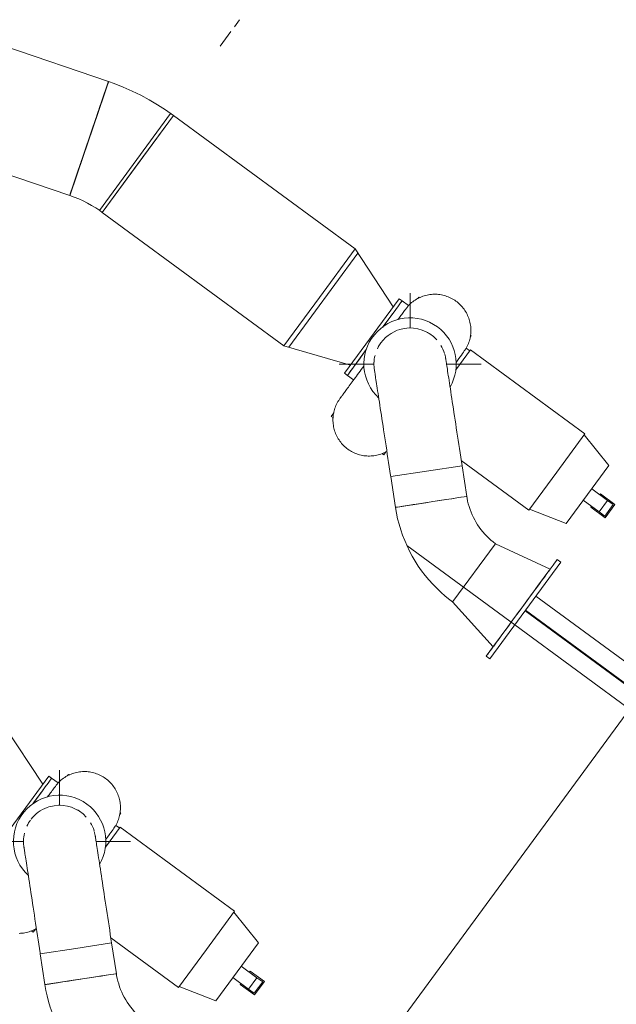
# Model space of a CAD drawing. Header units: metres. Extents: x 135583 to 135939, y 457896 to 458258.
# Tile 23 of 256: x 135630 to 135635, y 458074 to 458082. Entities that reach past the tile are written whole.
import ezdxf

# ---------------------------------------------------------------- set-up
doc = ezdxf.new("R2010")
doc.units = ezdxf.units.M
doc.linetypes.add('Hidden', pattern=[4, 2, -2])
doc.layers.add('NIEUWE INSTALLATIE', color=250, linetype='Continuous', lineweight=0)

msp = doc.modelspace()

# ---------------------------------------------------------------- linework, layer by layer
at = {"layer": 'NIEUWE INSTALLATIE', "linetype": 'Hidden'}
for p, q in [((135631.8893, 458081.9868), (135631.9329, 458082.046)), ((135631.8893, 458081.9868), (135631.9329, 458082.046)), ((135631.7691, 458081.8231), (135631.8599, 458081.9468)), ((135631.7691, 458081.8231), (135631.8599, 458081.9468)), ((135630.7489, 458080.4344), (135631.3502, 458081.253)), ((135630.7489, 458080.4344), (135631.3502, 458081.253)), ((135632.9316, 458080.0747), (135632.3478, 458079.2801)), ((135632.9316, 458080.0747), (135632.3478, 458079.2801)), ((135633.3469, 458077.6067), (135634.2582, 458076.9372)), ((135633.3469, 458077.6067), (135634.2582, 458076.9372)), ((135635.4915, 458076.212), (135634.3445, 458077.0547)), ((135635.4965, 458076.2188), (135634.3495, 458077.0615))]:
    msp.add_line(p, q, dxfattribs=at)
at = {"layer": 'NIEUWE INSTALLATIE'}
for p, q in [((135630.826, 458081.5235), (135629.9486, 458081.8223)), ((135630.826, 458081.5235), (135630.7947, 458081.4317)), ((135630.8081, 458081.4711), (135630.818, 458081.5)), ((135631.3741, 458081.2376), (135630.7725, 458080.4188)), ((135631.0733, 458080.8282), (135631.3741, 458081.2376)), ((135632.9082, 458080.1105), (135631.3741, 458081.2376)), ((135630.6366, 458080.9674), (135630.6878, 458081.1179)), ((135630.6622, 458081.0427), (135630.6366, 458080.9674)), ((135629.6211, 458080.8605), (135630.4985, 458080.5618)), ((135630.7725, 458080.4188), (135631.0733, 458080.8282)), ((135630.5464, 458080.7026), (135630.566, 458080.76)), ((135630.5163, 458080.6142), (135630.5298, 458080.6536)), ((135630.5464, 458080.7026), (135630.5298, 458080.6536)), ((135630.4985, 458080.5618), (135630.5005, 458080.5677)), ((135630.7725, 458080.4188), (135632.3067, 458079.2917)), ((135632.9082, 458080.1105), (135632.6074, 458079.7011)), ((135632.9082, 458080.1105), (135633.2311, 458079.6211)), ((135633.373, 458079.4425), (135633.373, 458079.7386)), ((135632.6074, 458079.7011), (135632.3067, 458079.2917)), ((135633.2816, 458079.6897), (135632.8198, 458079.0611)), ((135633.3058, 458079.672), (135633.2816, 458079.6897)), ((135633.3599, 458079.6322), (135633.3058, 458079.672)), ((135633.4378, 458079.6912), (135633.4474, 458079.7044)), ((135633.4474, 458079.7044), (135633.4571, 458079.6973)), ((135633.8907, 458079.3787), (135633.8804, 458079.3647)), ((135633.8838, 458079.3838), (135633.8907, 458079.3787)), ((135632.8702, 458079.1298), (135632.3067, 458079.2917)), ((135632.8439, 458079.0434), (135633.0035, 458079.2606)), ((135633.7598, 458079.0909), (135633.8839, 458079.2597)), ((135633.8779, 458079.2516), (135633.8479, 458079.2737)), ((135634.8509, 458078.5492), (135633.8839, 458079.2597)), ((135632.773, 458079.1386), (135633.068, 458079.1386)), ((135632.8198, 458079.0611), (135632.8439, 458079.0434)), ((135633.6799, 458079.1386), (135633.973, 458079.1386)), ((135632.8439, 458079.0434), (135632.8963, 458079.0049)), ((135632.7074, 458078.697), (135632.7293, 458078.7269)), ((135632.7251, 458078.684), (135632.7074, 458078.697)), ((135634.6141, 458078.2268), (135634.8509, 458078.5492)), ((135635.0521, 458078.2826), (135634.845, 458078.5411)), ((135633.1714, 458078.3997), (135633.1506, 458078.3714)), ((135633.1506, 458078.3714), (135633.1336, 458078.3838)), ((135633.8058, 458078.3243), (135634.3773, 458077.9045)), ((135633.2098, 458078.1886), (135633.5113, 458078.2347)), ((135633.5113, 458078.2347), (135633.8128, 458078.2808)), ((135633.8524, 458078.0214), (135633.8128, 458078.2808)), ((135635.0521, 458078.2826), (135634.872, 458078.0374)), ((135633.2098, 458078.1886), (135633.2495, 458077.9291)), ((135634.3773, 458077.9045), (135634.6141, 458078.2268)), ((135634.9075, 458078.0857), (135635.0405, 458077.988)), ((135633.8524, 458078.0214), (135633.8467, 458078.0205)), ((135634.872, 458078.0374), (135634.6918, 458077.7922)), ((135634.9694, 458077.8913), (135634.8364, 458077.989)), ((135635.0405, 458077.988), (135634.9694, 458077.8913)), ((135634.9819, 458078.0434), (135634.976, 458078.0354)), ((135634.9819, 458078.0434), (135635.1028, 458077.9546)), ((135635.0405, 458077.988), (135635.0888, 458077.9525)), ((135633.551, 458077.9753), (135633.2495, 458077.9291)), ((135634.3832, 458077.9125), (135634.6918, 458077.7922)), ((135634.9049, 458077.9387), (135634.899, 458077.9306)), ((135635.0199, 458077.8418), (135634.899, 458077.9306)), ((135635.0178, 458077.8558), (135635.0888, 458077.9525)), ((135635.0199, 458077.8418), (135635.1028, 458077.9546)), ((135635.0178, 458077.8558), (135634.9694, 458077.8913)), ((135634.0911, 458077.6184), (135633.7358, 458077.1348)), ((135634.0939, 458077.6222), (135634.0916, 458077.6191)), ((135634.5571, 458077.4082), (135634.0939, 458077.6222)), ((135634.5289, 458077.3698), (135634.5532, 458077.4029)), ((135635.5828, 458076.3363), (135634.4358, 458077.179)), ((135633.733, 458077.131), (135634.0757, 458076.753)), ((135635.4052, 458076.0945), (135634.2582, 458076.9372)), ((135634.0796, 458076.7582), (135634.1039, 458076.7913)), ((135635.3129, 458076.3439), (135632.3573, 458072.3208)), ((135629.9479, 458076.081), (135630.2708, 458075.5916)), ((135630.3212, 458075.6603), (135629.8594, 458075.0317)), ((135630.3454, 458075.6425), (135630.3212, 458075.6603)), ((135630.4127, 458075.4125), (135630.4127, 458075.7092)), ((135630.4774, 458075.6618), (135630.4871, 458075.6749)), ((135630.4871, 458075.6749), (135630.4968, 458075.6678)), ((135630.3996, 458075.6027), (135630.3454, 458075.6425)), ((135630.9303, 458075.3493), (135630.9201, 458075.3353)), ((135630.9234, 458075.3544), (135630.9303, 458075.3493)), ((135630.9176, 458075.2222), (135630.8876, 458075.2442)), ((135630.7995, 458075.0614), (135630.9235, 458075.2302)), ((135631.8906, 458074.5197), (135630.9235, 458075.2302)), ((135629.8127, 458075.1092), (135630.1091, 458075.1092)), ((135630.7195, 458075.1092), (135631.0127, 458075.1092)), ((135631.6537, 458074.1974), (135631.8906, 458074.5197)), ((135632.0918, 458074.2531), (135631.8846, 458074.5117)), ((135630.1902, 458074.3419), (135630.1733, 458074.3544)), ((135630.2111, 458074.3703), (135630.1902, 458074.3419)), ((135630.5509, 458074.2053), (135630.8524, 458074.2514)), ((135630.8454, 458074.2949), (135631.4169, 458073.875)), ((135630.8921, 458073.9919), (135630.8524, 458074.2514)), ((135632.0918, 458074.2531), (135631.9116, 458074.0079)), ((135630.2494, 458074.1592), (135630.5509, 458074.2053)), ((135630.2494, 458074.1592), (135630.2891, 458073.8997)), ((135631.4169, 458073.875), (135631.6537, 458074.1974)), ((135630.8921, 458073.9919), (135630.8863, 458073.9911)), ((135631.9116, 458074.0079), (135631.7315, 458073.7627)), ((135631.9471, 458074.0563), (135632.0801, 458073.9586)), ((135632.0216, 458074.014), (135632.0156, 458074.006)), ((135632.0216, 458074.014), (135632.1425, 458073.9252)), ((135630.5906, 458073.9458), (135630.2891, 458073.8997)), ((135632.0091, 458073.8619), (135631.8761, 458073.9596)), ((135631.9446, 458073.9092), (135631.9387, 458073.9012)), ((135632.0801, 458073.9586), (135632.0091, 458073.8619)), ((135632.0574, 458073.8264), (135632.1285, 458073.9231)), ((135632.0596, 458073.8124), (135632.1425, 458073.9252)), ((135632.0801, 458073.9586), (135632.1285, 458073.9231)), ((135631.4228, 458073.8831), (135631.7315, 458073.7627)), ((135632.0596, 458073.8124), (135631.9387, 458073.9012)), ((135632.0574, 458073.8264), (135632.0091, 458073.8619))]:
    msp.add_line(p, q, dxfattribs=at)
at = {"layer": 'NIEUWE INSTALLATIE', "extrusion": (0, 0, -1)}
for p, q in [((135634.6475, 458077.4671), (135634.6169, 458077.4896)), ((135634.0465, 458076.6491), (135634.6475, 458077.4671)), ((135634.0159, 458076.6716), (135634.0791, 458076.7576)), ((135634.0159, 458076.6716), (135634.0465, 458076.6491))]:
    msp.add_line(p, q, dxfattribs=at)
at = {"layer": 'NIEUWE INSTALLATIE', "flags": 128}
for points in [[(135631.3741, 458081.2376), (135631.3076, 458081.2844), (135631.2394, 458081.3285), (135631.1694, 458081.3698), (135631.0978, 458081.4083), (135631.0248, 458081.4439), (135630.9503, 458081.4766), (135630.8747, 458081.5063), (135630.826, 458081.5235)], [(135630.4985, 458080.5618), (135630.5367, 458080.5479), (135630.5743, 458080.5325), (135630.6113, 458080.5157), (135630.6475, 458080.4973), (135630.683, 458080.4775), (135630.7177, 458080.4564), (135630.7515, 458080.4338), (135630.7725, 458080.4188)], [(135633.3599, 458079.6322), (135633.3685, 458079.6409), (135633.3774, 458079.6492), (135633.3866, 458079.6572), (135633.3961, 458079.6649), (135633.4059, 458079.6721), (135633.416, 458079.679), (135633.4264, 458079.6854), (135633.437, 458079.6914), (135633.4478, 458079.697), (135633.4589, 458079.7021), (135633.4701, 458079.7068), (135633.4816, 458079.7111), (135633.4932, 458079.7149), (135633.5049, 458079.7182), (135633.5168, 458079.721), (135633.5288, 458079.7234), (135633.5408, 458079.7253), (135633.5529, 458079.7267), (135633.5651, 458079.7276), (135633.5773, 458079.7281), (135633.5895, 458079.728), (135633.6017, 458079.7275), (135633.6138, 458079.7264), (135633.6259, 458079.7249), (135633.638, 458079.7229), (135633.6499, 458079.7204), (135633.6617, 458079.7175), (135633.6734, 458079.7141), (135633.685, 458079.7102), (135633.6964, 458079.7058), (135633.7076, 458079.701), (135633.7186, 458079.6958), (135633.7294, 458079.6901), (135633.74, 458079.684), (135633.7503, 458079.6775), (135633.7603, 458079.6705), (135633.7701, 458079.6632), (135633.7795, 458079.6555), (135633.7887, 458079.6474), (135633.7975, 458079.639), (135633.8059, 458079.6302), (135633.814, 458079.6211), (135633.8218, 458079.6116), (135633.8291, 458079.6019), (135633.8361, 458079.5919), (135633.8426, 458079.5816), (135633.8487, 458079.571), (135633.8545, 458079.5602), (135633.8597, 458079.5492), (135633.8645, 458079.538), (135633.8689, 458079.5266), (135633.8728, 458079.5151), (135633.8763, 458079.5034), (135633.8792, 458079.4915), (135633.8817, 458079.4796), (135633.8838, 458079.4676), (135633.8853, 458079.4555), (135633.8864, 458079.4433), (135633.8869, 458079.4311), (135633.887, 458079.4189), (135633.8866, 458079.4067), (135633.8857, 458079.3946), (135633.8843, 458079.3825), (135633.8824, 458079.3704), (135633.8801, 458079.3584), (135633.8773, 458079.3466), (135633.874, 458079.3348), (135633.8702, 458079.3232), (135633.866, 458079.3118), (135633.8613, 458079.3005), (135633.8562, 458079.2894), (135633.8506, 458079.2786), (135633.8479, 458079.2737)], [(135633.8126, 458078.2808), (135633.807, 458078.317), (135633.8015, 458078.353), (135633.796, 458078.389), (135633.7905, 458078.4248), (135633.7851, 458078.4604), (135633.7797, 458078.4957), (135633.7744, 458078.5306), (135633.7691, 458078.5651), (135633.7639, 458078.5992), (135633.7587, 458078.6328), (135633.7537, 458078.6658), (135633.7487, 458078.6982), (135633.7439, 458078.7299), (135633.7391, 458078.7609), (135633.7345, 458078.7912), (135633.73, 458078.8206), (135633.7256, 458078.8492), (135633.7214, 458078.8768), (135633.7173, 458078.9035), (135633.7134, 458078.9292), (135633.7096, 458078.9539), (135633.706, 458078.9775), (135633.7026, 458078.9999), (135633.6993, 458079.0213), (135633.6962, 458079.0414), (135633.6933, 458079.0603), (135633.6906, 458079.078), (135633.6881, 458079.0944), (135633.6858, 458079.1095), (135633.6837, 458079.1233), (135633.6818, 458079.1357), (135633.6801, 458079.1467), (135633.6786, 458079.1564), (135633.6774, 458079.1647), (135633.6763, 458079.1715), (135633.6755, 458079.177), (135633.6749, 458079.181), (135633.6745, 458079.1835), (135633.6743, 458079.1846)], [(135632.9818, 458079.1213), (135632.9712, 458079.1068), (135632.9607, 458079.0926), (135632.9504, 458079.0785), (135632.9403, 458079.0647), (135632.9303, 458079.0512), (135632.9206, 458079.0379), (135632.911, 458079.0249), (135632.9018, 458079.0123), (135632.8927, 458079), (135632.8839, 458078.9881), (135632.8754, 458078.9765), (135632.8672, 458078.9653), (135632.8594, 458078.9546), (135632.8518, 458078.9443), (135632.8445, 458078.9344), (135632.8376, 458078.925), (135632.8311, 458078.9161), (135632.8249, 458078.9077), (135632.8191, 458078.8998), (135632.8136, 458078.8924), (135632.8086, 458078.8855), (135632.804, 458078.8792), (135632.7997, 458078.8734), (135632.7959, 458078.8682), (135632.7925, 458078.8636), (135632.7896, 458078.8596), (135632.787, 458078.8561), (135632.7849, 458078.8532), (135632.7832, 458078.851), (135632.782, 458078.8493), (135632.7812, 458078.8482)], [(135633.0717, 458079.0925), (135633.0718, 458079.0918), (135633.0722, 458079.0896), (135633.0727, 458079.086), (135633.0735, 458079.081), (135633.0745, 458079.0745), (135633.0757, 458079.0666), (135633.0771, 458079.0573), (135633.0787, 458079.0466), (135633.0806, 458079.0346), (135633.0826, 458079.0212), (135633.0849, 458079.0064), (135633.0873, 458078.9904), (135633.09, 458078.9731), (135633.0928, 458078.9545), (135633.0959, 458078.9347), (135633.0991, 458078.9136), (135633.1025, 458078.8915), (135633.106, 458078.8682), (135633.1098, 458078.8438), (135633.1137, 458078.8184), (135633.1177, 458078.792), (135633.1219, 458078.7646), (135633.1262, 458078.7362), (135633.1307, 458078.707), (135633.1353, 458078.677), (135633.14, 458078.6462), (135633.1448, 458078.6147), (135633.1497, 458078.5824), (135633.1548, 458078.5496), (135633.1599, 458078.5162), (135633.1651, 458078.4822), (135633.1703, 458078.4478), (135633.1757, 458078.413), (135633.181, 458078.3778), (135633.1865, 458078.3423), (135633.1919, 458078.3065), (135633.1974, 458078.2706), (135633.203, 458078.2345), (135633.2085, 458078.1984), (135633.21, 458078.1886)], [(135633.1721, 458078.3991), (135633.1613, 458078.3935), (135633.1502, 458078.3883), (135633.139, 458078.3836), (135633.1276, 458078.3793), (135633.116, 458078.3755), (135633.1042, 458078.3722), (135633.0924, 458078.3693), (135633.0804, 458078.3669), (135633.0684, 458078.365), (135633.0563, 458078.3636), (135633.0441, 458078.3627), (135633.0319, 458078.3622), (135633.0197, 458078.3622), (135633.0075, 458078.3628), (135632.9954, 458078.3638), (135632.9832, 458078.3653), (135632.9712, 458078.3673), (135632.9593, 458078.3697), (135632.9474, 458078.3726), (135632.9357, 458078.376), (135632.9241, 458078.3799), (135632.9127, 458078.3842), (135632.9015, 458078.389), (135632.8905, 458078.3943), (135632.8797, 458078.3999), (135632.8691, 458078.406), (135632.8588, 458078.4125), (135632.8487, 458078.4194), (135632.839, 458078.4268), (135632.8295, 458078.4344), (135632.8204, 458078.4425), (135632.8115, 458078.4509), (135632.8031, 458078.4597), (135632.795, 458078.4688), (135632.7872, 458078.4783), (135632.7798, 458078.488), (135632.7729, 458078.498), (135632.7663, 458078.5083), (135632.7602, 458078.5188), (135632.7545, 458078.5296), (135632.7492, 458078.5406), (135632.7443, 458078.5518), (135632.7399, 458078.5632), (135632.736, 458078.5747), (135632.7325, 458078.5864), (135632.7296, 458078.5982), (135632.727, 458078.6102), (135632.725, 458078.6222), (135632.7234, 458078.6343), (135632.7224, 458078.6465), (135632.7218, 458078.6586), (135632.7217, 458078.6708), (135632.7221, 458078.683), (135632.723, 458078.6952), (135632.7243, 458078.7073), (135632.7262, 458078.7194), (135632.7285, 458078.7314), (135632.7313, 458078.7432), (135632.7346, 458078.755), (135632.7383, 458078.7666), (135632.7425, 458078.778), (135632.7472, 458078.7893), (135632.7523, 458078.8004), (135632.7578, 458078.8113), (135632.7638, 458078.8219), (135632.7702, 458078.8323), (135632.777, 458078.8424), (135632.7809, 458078.8477)], [(135632.7809, 458078.8477), (135632.7818, 458078.849), (135632.7829, 458078.8505), (135632.7844, 458078.8526), (135632.7864, 458078.8553), (135632.7888, 458078.8586), (135632.7917, 458078.8625), (135632.795, 458078.8669)], [(135634.0939, 458077.6222), (135634.0746, 458077.6371), (135634.0558, 458077.6527), (135634.0377, 458077.669), (135634.0203, 458077.686), (135634.0035, 458077.7037), (135633.9875, 458077.7221), (135633.9722, 458077.7411), (135633.9577, 458077.7607), (135633.944, 458077.7809), (135633.9311, 458077.8016), (135633.919, 458077.8228), (135633.9078, 458077.8444), (135633.8975, 458077.8665), (135633.8881, 458077.889), (135633.8796, 458077.9118), (135633.872, 458077.935), (135633.8653, 458077.9585), (135633.8596, 458077.9822), (135633.8548, 458078.0061), (135633.8523, 458078.0213)], [(135633.2497, 458077.9292), (135633.258, 458077.8811), (135633.2682, 458077.8335), (135633.2804, 458077.7862), (135633.2944, 458077.7395), (135633.3103, 458077.6934), (135633.328, 458077.648), (135633.3475, 458077.6033), (135633.3688, 458077.5594), (135633.3919, 458077.5164), (135633.4166, 458077.4744), (135633.443, 458077.4334), (135633.471, 458077.3935), (135633.5006, 458077.3547), (135633.5317, 458077.3172), (135633.5642, 458077.2809), (135633.5983, 458077.2459), (135633.6336, 458077.2124), (135633.6703, 458077.1802), (135633.7083, 458077.1496), (135633.733, 458077.131)], [(135630.3996, 458075.6027), (135630.4081, 458075.6114), (135630.417, 458075.6198), (135630.4262, 458075.6278), (135630.4357, 458075.6354), (135630.4456, 458075.6427), (135630.4557, 458075.6495), (135630.466, 458075.656), (135630.4766, 458075.662), (135630.4875, 458075.6675), (135630.4985, 458075.6727), (135630.5098, 458075.6774), (135630.5212, 458075.6816), (135630.5328, 458075.6854), (135630.5446, 458075.6887), (135630.5564, 458075.6916), (135630.5684, 458075.694), (135630.5805, 458075.6959), (135630.5926, 458075.6973), (135630.6047, 458075.6982), (135630.6169, 458075.6986), (135630.6291, 458075.6986), (135630.6413, 458075.698), (135630.6535, 458075.697), (135630.6656, 458075.6955), (135630.6776, 458075.6935), (135630.6896, 458075.691), (135630.7014, 458075.6881), (135630.7131, 458075.6846), (135630.7247, 458075.6807), (135630.7361, 458075.6764), (135630.7473, 458075.6716), (135630.7583, 458075.6663), (135630.7691, 458075.6607), (135630.7796, 458075.6546), (135630.79, 458075.648), (135630.8, 458075.6411), (135630.8097, 458075.6338), (135630.8192, 458075.6261), (135630.8283, 458075.618), (135630.8371, 458075.6095), (135630.8456, 458075.6007), (135630.8537, 458075.5916), (135630.8614, 458075.5822), (135630.8688, 458075.5724), (135630.8757, 458075.5624), (135630.8823, 458075.5521), (135630.8884, 458075.5416), (135630.8941, 458075.5308), (135630.8994, 458075.5198), (135630.9042, 458075.5086), (135630.9086, 458075.4972), (135630.9125, 458075.4856), (135630.9159, 458075.4739), (135630.9189, 458075.4621), (135630.9214, 458075.4502), (135630.9234, 458075.4381), (135630.925, 458075.426), (135630.926, 458075.4139), (135630.9266, 458075.4017), (135630.9266, 458075.3895), (135630.9262, 458075.3773), (135630.9253, 458075.3651), (135630.924, 458075.353), (135630.9221, 458075.341), (135630.9197, 458075.329), (135630.9169, 458075.3171), (135630.9136, 458075.3054), (135630.9099, 458075.2938), (135630.9056, 458075.2823), (135630.901, 458075.2711), (135630.8958, 458075.26), (135630.8903, 458075.2491), (135630.8876, 458075.2442)], [(135630.8522, 458074.2514), (135630.8467, 458074.2875), (135630.8412, 458074.3236), (135630.8357, 458074.3596), (135630.8302, 458074.3954), (135630.8248, 458074.4309), (135630.8194, 458074.4662), (135630.814, 458074.5012), (135630.8087, 458074.5357), (135630.8035, 458074.5698), (135630.7984, 458074.6034), (135630.7933, 458074.6364), (135630.7884, 458074.6688), (135630.7835, 458074.7005), (135630.7788, 458074.7315), (135630.7742, 458074.7617), (135630.7697, 458074.7912), (135630.7653, 458074.8197), (135630.7611, 458074.8474), (135630.757, 458074.8741), (135630.753, 458074.8998), (135630.7493, 458074.9244), (135630.7457, 458074.948), (135630.7422, 458074.9705), (135630.739, 458074.9918), (135630.7359, 458075.012), (135630.733, 458075.0309), (135630.7303, 458075.0486), (135630.7278, 458075.065), (135630.7255, 458075.0801), (135630.7234, 458075.0938), (135630.7215, 458075.1063), (135630.7198, 458075.1173), (135630.7183, 458075.127), (135630.717, 458075.1353), (135630.716, 458075.1421), (135630.7152, 458075.1475), (135630.7145, 458075.1515), (135630.7141, 458075.1541), (135630.714, 458075.1552)], [(135630.1114, 458075.0631), (135630.1115, 458075.0624), (135630.1118, 458075.0602), (135630.1124, 458075.0566), (135630.1131, 458075.0515), (135630.1141, 458075.0451), (135630.1153, 458075.0372), (135630.1168, 458075.0279), (135630.1184, 458075.0172), (135630.1202, 458075.0052), (135630.1223, 458074.9917), (135630.1245, 458074.977), (135630.127, 458074.961), (135630.1297, 458074.9436), (135630.1325, 458074.925), (135630.1355, 458074.9052), (135630.1387, 458074.8842), (135630.1421, 458074.862), (135630.1457, 458074.8388), (135630.1494, 458074.8144), (135630.1533, 458074.789), (135630.1574, 458074.7625), (135630.1615, 458074.7351), (135630.1659, 458074.7068), (135630.1703, 458074.6776), (135630.1749, 458074.6476), (135630.1796, 458074.6168), (135630.1845, 458074.5852), (135630.1894, 458074.553), (135630.1944, 458074.5202), (135630.1995, 458074.4867), (135630.2047, 458074.4528), (135630.21, 458074.4184), (135630.2153, 458074.3835), (135630.2207, 458074.3483), (135630.2261, 458074.3128), (135630.2316, 458074.2771), (135630.2371, 458074.2412), (135630.2426, 458074.2051), (135630.2481, 458074.169), (135630.2496, 458074.1592)], [(135630.2118, 458074.3697), (135630.2009, 458074.3641), (135630.1899, 458074.3589), (135630.1786, 458074.3542), (135630.1672, 458074.3499), (135630.1556, 458074.3461), (135630.1439, 458074.3428), (135630.132, 458074.3399), (135630.1201, 458074.3375), (135630.108, 458074.3356), (135630.0959, 458074.3342), (135630.0837, 458074.3332), (135630.0716, 458074.3328)], [(135631.1336, 458073.5928), (135631.1142, 458073.6076), (135631.0955, 458073.6232), (135631.0774, 458073.6395), (135631.0599, 458073.6566), (135631.0432, 458073.6743), (135631.0271, 458073.6927), (135631.0119, 458073.7117), (135630.9974, 458073.7313), (135630.9836, 458073.7514), (135630.9708, 458073.7721), (135630.9587, 458073.7933), (135630.9475, 458073.815), (135630.9372, 458073.8371), (135630.9277, 458073.8596), (135630.9192, 458073.8824), (135630.9116, 458073.9056), (135630.9049, 458073.929), (135630.8992, 458073.9527), (135630.8944, 458073.9766), (135630.8919, 458073.9919)], [(135630.2893, 458073.8997), (135630.2976, 458073.8517), (135630.3079, 458073.804), (135630.32, 458073.7568), (135630.3341, 458073.7101), (135630.35, 458073.664), (135630.3677, 458073.6186), (135630.3872, 458073.5739), (135630.4085, 458073.53), (135630.4315, 458073.487), (135630.4562, 458073.445), (135630.4826, 458073.404), (135630.5106, 458073.364), (135630.5402, 458073.3253), (135630.5713, 458073.2877), (135630.6039, 458073.2514), (135630.6379, 458073.2165), (135630.6733, 458073.1829), (135630.71, 458073.1508), (135630.7479, 458073.1202), (135630.7726, 458073.1015)]]:
    msp.add_lwpolyline(points, dxfattribs=at)
at = {"layer": 'NIEUWE INSTALLATIE'}
for centre, radius, start, end in [((135633.373, 458079.1386), 0.39, 53.696, 227.61178), ((135633.373, 458079.1386), 0.3048, 110.72842, 154.946), ((135633.373, 458079.1386), 0.3048, 98.696, 109.946), ((135633.373, 458079.1386), 0.3048, 42.446, 98.696), ((135633.373, 458079.1386), 0.305, 57.48166, 61.15754), ((135633.373, 458079.1386), 0.39, 330.07774, 53.696), ((135633.373, 458079.1386), 0.305, 147.2037, 151.60966), ((135633.373, 458079.1386), 0.3048, 17.11124, 31.196), ((135633.373, 458079.1386), 0.305, 176.39071, 180), ((135633.373, 458079.1386), 0.3048, 166.196, 190.26605), ((135633.373, 458079.1386), 0.3048, 7.57005, 15.80791), ((135633.373, 458079.1386), 0.305, 180, 182.3234), ((135630.4127, 458075.1092), 0.39, 53.696, 227.61178), ((135630.4127, 458075.1092), 0.3048, 98.696, 109.946), ((135630.4127, 458075.1092), 0.3048, 42.446, 98.696), ((135630.4127, 458075.1092), 0.305, 90, 91.2286), ((135630.4127, 458075.2617), 0.1525, 87.93152, 90), ((135630.4127, 458075.1092), 0.39, 330.07774, 53.696), ((135630.4127, 458075.1092), 0.3048, 110.43435, 142.34819), ((135630.4127, 458075.1092), 0.305, 57.48166, 61.15754), ((135630.4127, 458075.1092), 0.3048, 143.696, 154.946), ((135630.4127, 458075.1092), 0.305, 147.2037, 151.60966), ((135630.4127, 458075.1092), 0.3048, 17.11124, 31.196), ((135630.4127, 458075.1092), 0.3048, 167.04724, 190.26605), ((135630.4127, 458075.1092), 0.3048, 7.57005, 15.80791), ((135630.4127, 458075.1092), 0.305, 176.39071, 180), ((135630.4127, 458075.1092), 0.305, 180, 182.3234)]:
    msp.add_arc(centre, radius, start, end, dxfattribs=at)
for centre, major_axis, start_param, end_param in [((135630.6622, 458081.0427), (0.1637, 0.4809), 0.777793, 6.597331), ((135630.6622, 458081.0427), (0.1637, 0.4809), 4.41409, 9.738935), ((135630.6622, 458081.0427), (0.1637, 0.4809), 2.984514, 7.997896), ((135630.6622, 458081.0427), (0.1637, 0.4809), 3.87748, 9.424778), ((135630.6622, 458081.0427), (0.1637, 0.4809), 4.032174, 9.424778), ((135630.6622, 458081.0427), (0.1637, 0.4809), 4.430204, 8.4823), ((135630.6622, 458081.0427), (0.1637, 0.4809), 4.41268, 8.009159), ((135630.6622, 458081.0427), (0.1637, 0.4809), 5.34071, 7.696905), ((135630.6622, 458081.0427), (0.1637, 0.4809), 6.12615, 7.543667), ((135630.6622, 458081.0427), (0.1637, 0.4809), 5.699304, 6.911499), ((135630.6622, 458081.0427), (0.1637, 0.4809), 1.413717, 6.283185), ((135630.6622, 458081.0427), (0.1637, 0.4809), 4.781854, 7.696902), ((135630.6622, 458081.0427), (0.1637, 0.4809), 0, 1.271087), ((135630.6622, 458081.0427), (0.1637, 0.4809), 5.283149, 6.283185), ((135630.6622, 458081.0427), (0.1637, 0.4809), 0.628323, 1.370204), ((135630.6622, 458081.0427), (0.1637, 0.4809), 0.843671, 5.026547), ((135630.6622, 458081.0427), (0.1637, 0.4809), 1.762189, 3.612833), ((135630.6622, 458081.0427), (0.1637, 0.4809), 1.808547, 4.555309), ((135630.6622, 458081.0427), (0.1637, 0.4809), 1.884955, 3.147395), ((135630.6622, 458081.0427), (0.1637, 0.4809), 2.199117, 4.249199), ((135630.6622, 458081.0427), (0.1637, 0.4809), 2.042036, 2.109812), ((135630.6622, 458081.0427), (0.1637, 0.4809), 2.173038, 3.769914), ((135633.0748, 458079.3577), (0.2309, 0.3143), 5.02654, 6.508424), ((135633.0748, 458079.3577), (0.2309, 0.3143), 0.785398, 1.271095), ((135633.0748, 458079.3577), (0.2309, 0.3143), 1.884947, 2.877423), ((135633.551, 458077.9753), (0.3015, 0.0461), 0, 6.084617), ((135633.9135, 458077.3766), (0.1805, 0.2456), 2.982335, 3.061969), ((135630.1145, 458075.3282), (0.2309, 0.3143), 5.02654, 6.508424), ((135630.1145, 458075.3282), (0.2309, 0.3143), 0.785398, 1.271095), ((135630.5906, 458073.9458), (0.3015, 0.0461), 0, 6.084617)]:
    msp.add_ellipse(centre, major_axis=major_axis, ratio=0.000001, start_param=start_param, end_param=end_param, dxfattribs=at)
msp.add_ellipse((135630.6622, 458081.0427), major_axis=(0.1637, 0.4809), ratio=0.000001, dxfattribs=at)
msp.add_ellipse((135630.6622, 458081.0427), major_axis=(0.1637, 0.4809), ratio=0.000001, dxfattribs=at)
at = {"layer": 'NIEUWE INSTALLATIE', "extrusion": (0, 0, -1)}
msp.add_ellipse((135634.3164, 458077.0806), major_axis=(0.3005, 0.409), ratio=0.000001, dxfattribs=at)
msp.add_ellipse((135634.3164, 458077.0806), major_axis=(0.3005, 0.409), ratio=0.000001, start_param=3.92699, end_param=5.497786, dxfattribs=at)
at = {"layer": 'NIEUWE INSTALLATIE'}
for points, knots in [([(135633.3597, 458079.6319), (135633.36, 458079.6323), (135633.36, 458079.6323), (135633.3563, 458079.6275), (135633.3489, 458079.618), (135633.3417, 458079.6086), (135633.3327, 458079.5969), (135633.3222, 458079.5831), (135633.3101, 458079.5672), (135633.2935, 458079.5452), (135633.2796, 458079.5264), (135633.2704, 458079.5141)], [-0.5238095, -0.5238095, -0.5238095, -0.5238095, -0.4761905, -0.3809524, -0.3333333, -0.2857143, -0.2380952, -0.1904762, -0.1428571, -0.0952381, -0.013107, -0.013107, -0.013107, -0.013107]), ([(135633.7621, 458079.1531), (135633.7792, 458079.1764), (135633.8105, 458079.22), (135633.8364, 458079.257), (135633.8442, 458079.2684), (135633.846, 458079.2709)], [-0.9869039, -0.9869039, -0.9869039, -0.9869039, -0.8333333, -0.6666667, -0.5714286, -0.5714286, -0.5714286, -0.5714286]), ([(135630.3994, 458075.6024), (135630.3997, 458075.6028), (135630.3997, 458075.6028), (135630.3959, 458075.598), (135630.3886, 458075.5885), (135630.3813, 458075.5791), (135630.3724, 458075.5675), (135630.3618, 458075.5537), (135630.3498, 458075.5378), (135630.3331, 458075.5158), (135630.3192, 458075.497), (135630.3101, 458075.4847)], [-0.5238095, -0.5238095, -0.5238095, -0.5238095, -0.4761905, -0.3809524, -0.3333333, -0.2857143, -0.2380952, -0.1904762, -0.1428571, -0.0952381, -0.013107, -0.013107, -0.013107, -0.013107]), ([(135630.8017, 458075.1236), (135630.8189, 458075.147), (135630.8501, 458075.1905), (135630.876, 458075.2276), (135630.8839, 458075.2389), (135630.8856, 458075.2414)], [-0.9869039, -0.9869039, -0.9869039, -0.9869039, -0.8333333, -0.6666667, -0.5714286, -0.5714286, -0.5714286, -0.5714286])]:
    msp.add_open_spline(points, degree=3, knots=knots, dxfattribs=at)

doc.saveas('drawing.dxf')
